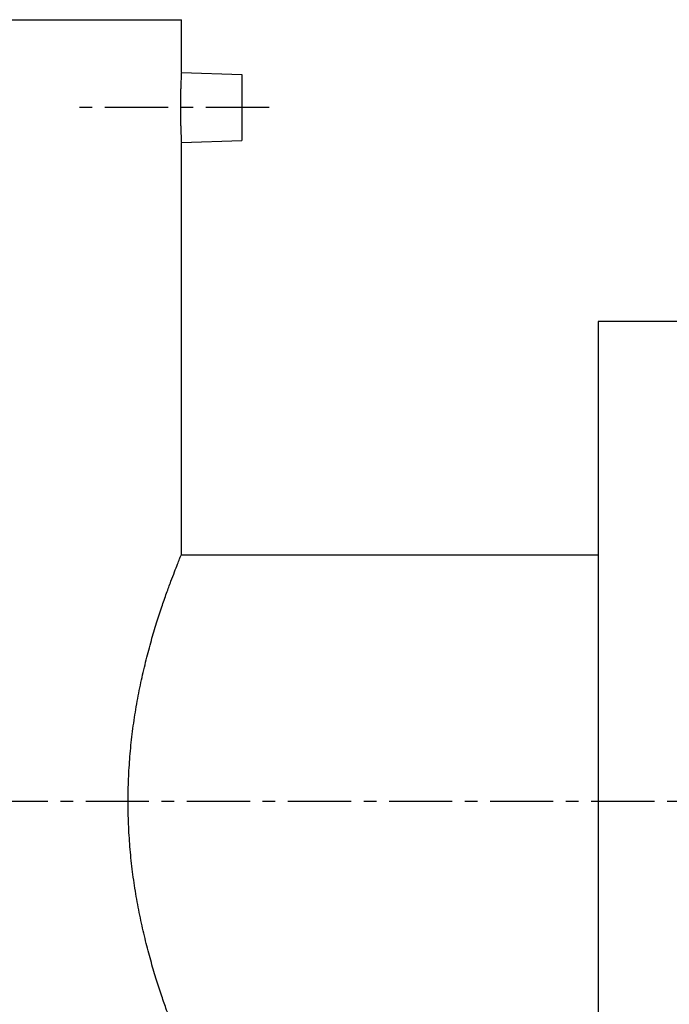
# Model space of a CAD drawing. Header units: millimetres. Extents: x 36 to 510, y 90 to 385.
# Tile 37 of 38: x 155 to 273, y 200 to 380. Entities that reach past the tile are written whole.
import ezdxf

# ---------------------------------------------------------------- set-up
doc = ezdxf.new("R2010")
doc.units = ezdxf.units.MM
doc.header["$LTSCALE"] = 30.734
doc.linetypes.add('CENTER', pattern=[0.6, 0.375, -0.075, 0.075, -0.075])
doc.layers.get('0').update_dxf_attribs({"linetype": 'CONTINUOUS'})
doc.layers.add('DEFAULT_1', color=7, linetype='CENTER')

msp = doc.modelspace()

# ---------------------------------------------------------------- linework, layer by layer
at = {"color": 7, "linetype": 'CONTINUOUS'}
for p, q in [((85.08, 379.89), (184.08, 379.89)), ((184.08, 370.28), (184.08, 379.89)), ((184.08, 370.28), (195.08, 369.89)), ((195.08, 369.89), (195.08, 357.89)), ((184.08, 357.51), (195.08, 357.89)), ((184.08, 282.39), (184.08, 357.51)), ((260.08, 324.89), (260.08, 149.89)), ((286.58, 324.89), (260.08, 324.89)), ((184.08, 282.39), (260.08, 282.39))]:
    msp.add_line(p, q, dxfattribs=at)
for points, start_tangent, end_tangent in [([(184.08, 370.28), (184.07, 370.21), (184.06, 370.02), (184.05, 369.7), (184.02, 369.27), (184, 368.72), (183.97, 368.08), (183.95, 367.35), (183.92, 366.56), (183.91, 365.71), (183.9, 364.82), (183.89, 363.91), (183.89, 363.01), (183.91, 362.12), (183.92, 361.27), (183.95, 360.47), (183.97, 359.74), (184, 359.09), (184.02, 358.54), (184.05, 358.1), (184.06, 357.77), (184.07, 357.57), (184.08, 357.51)], (-0.74851, -12.753622), (0.74851, -12.753622)), ([(184.08, 192.39), (184, 192.58), (183.76, 193.16), (183.37, 194.13), (182.84, 195.49), (182.17, 197.25), (181.38, 199.4), (180.5, 201.93), (179.56, 204.82), (178.6, 208.04), (177.67, 211.53), (176.8, 215.24), (176.03, 219.11), (175.38, 223.08), (174.88, 227.13), (174.55, 231.22), (174.38, 235.34), (174.38, 239.45), (174.55, 243.56), (174.88, 247.65), (175.38, 251.7), (176.03, 255.68), (176.8, 259.55), (177.67, 263.25), (178.6, 266.74), (179.56, 269.96), (180.5, 272.86), (181.38, 275.39), (182.17, 277.54), (182.84, 279.29), (183.37, 280.65), (183.76, 281.62), (184, 282.2), (184.08, 282.39)], (-35.366079, 85.664505), (35.366079, 85.664505))]:
    msp.add_spline(points, degree=3, dxfattribs=dict(at, start_tangent=start_tangent, end_tangent=end_tangent))
at = {"layer": 'DEFAULT_1', "color": 2, "linetype": 'CENTER'}
for p, q in [((200.08, 363.89), (165.08, 363.89)), ((510.08, 237.39), (36.08, 237.39))]:
    msp.add_line(p, q, dxfattribs=at)

doc.saveas('drawing.dxf')
